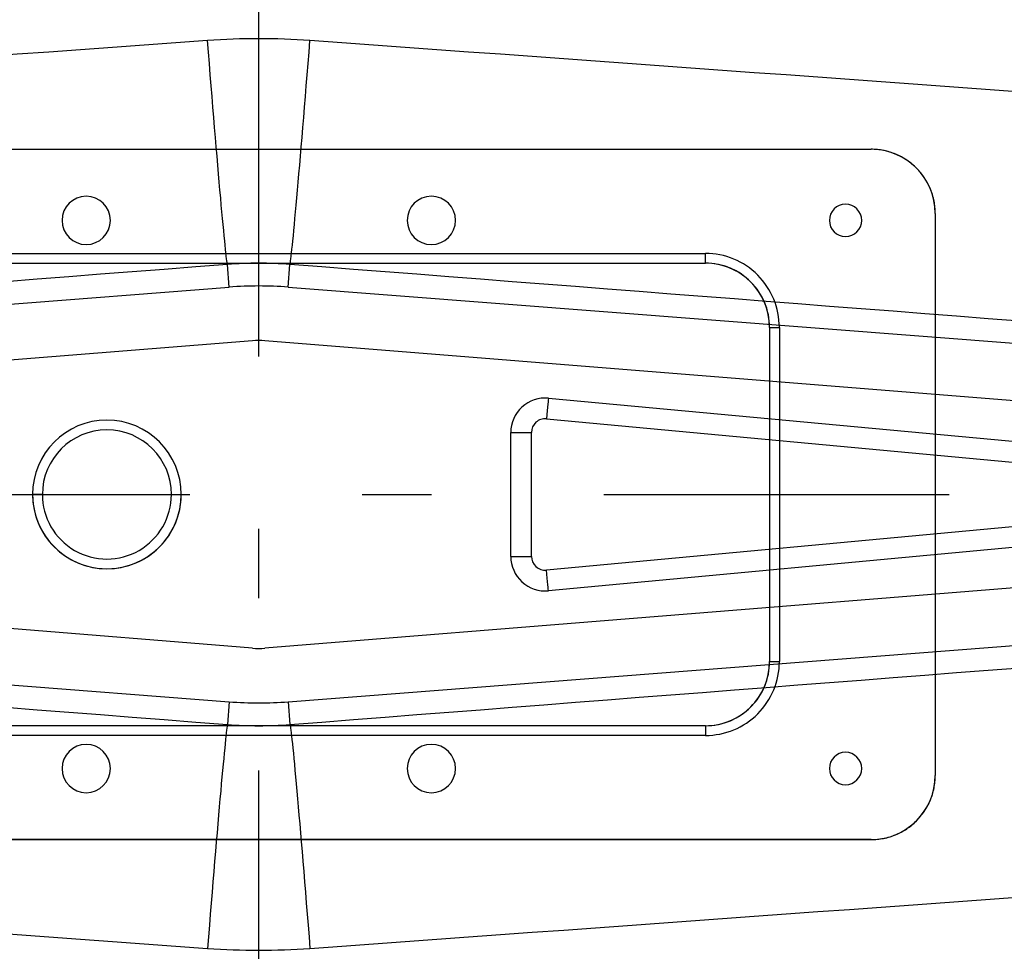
# Model space of a CAD drawing. Extents: x -5 to 5, y -2 to 2.
# Tile 29 of 59: x -0.3 to 1.1, y -0.7 to 0.7. Entities that reach past the tile are written whole.
import ezdxf

# ---------------------------------------------------------------- set-up
doc = ezdxf.new("R2010")
doc.units = 0
doc.linetypes.add('DASHDOT', pattern=[1, 0.5, -0.25, 0, -0.25])

msp = doc.modelspace()

# ---------------------------------------------------------------- linework, layer by layer
at = {"layer": 'center lines', "color": 4, "linetype": 'DASHDOT'}
for p, q in [((0, -2), (0, 2)), ((-5, 0), (5, 0))]:
    msp.add_line(p, q, dxfattribs=at)
at = {"layer": 'solid extract', "color": 5, "linetype": 'CONTINUOUS'}
for p, q in [((-0.51, 0.5, -3.046085), (0.887, 0.5, -3.046085)), ((-0.51, 0.5, -2.9), (0.887, 0.5, -2.9)), ((0.889273, 0.499972, -3.046082), (0.887, 0.5, -3.046085)), ((0.887, 0.5, -2.9), (0.887, 0.5, -3.046085)), ((0.891552, 0.499888, -3.046073), (0.889273, 0.499972, -3.046082)), ((0.893832, 0.499749, -3.046059), (0.891552, 0.499888, -3.046073)), ((0.896108, 0.499553, -3.046038), (0.893832, 0.499749, -3.046059)), ((0.898384, 0.499301, -3.046011), (0.896108, 0.499553, -3.046038)), ((0.900656, 0.498992, -3.045978), (0.898384, 0.499301, -3.046011)), ((0.902923, 0.498627, -3.04594), (0.900656, 0.498992, -3.045978)), ((0.905183, 0.498205, -3.045895), (0.902923, 0.498627, -3.04594)), ((0.907433, 0.497728, -3.045845), (0.905183, 0.498205, -3.045895)), ((0.909672, 0.497194, -3.045789), (0.907433, 0.497728, -3.045845)), ((0.911898, 0.496605, -3.045727), (0.909672, 0.497194, -3.045789)), ((0.914109, 0.495961, -3.045659), (0.911898, 0.496605, -3.045727)), ((0.916303, 0.495263, -3.045586), (0.914109, 0.495961, -3.045659)), ((0.918479, 0.49451, -3.045507), (0.916303, 0.495263, -3.045586)), ((0.920635, 0.493704, -3.045423), (0.918479, 0.49451, -3.045507)), ((0.92277, 0.492846, -3.045333), (0.920635, 0.493704, -3.045423)), ((0.924882, 0.491935, -3.045238), (0.92277, 0.492846, -3.045333)), ((0.92697, 0.490972, -3.045138), (0.924882, 0.491935, -3.045238)), ((0.929033, 0.489959, -3.045033), (0.92697, 0.490972, -3.045138)), ((0.931069, 0.488896, -3.044923), (0.929033, 0.489959, -3.045033)), ((0.933077, 0.487783, -3.044808), (0.931069, 0.488896, -3.044923)), ((0.935056, 0.486622, -3.044688), (0.933077, 0.487783, -3.044808)), ((0.937004, 0.485413, -3.044564), (0.935056, 0.486622, -3.044688)), ((0.938921, 0.484157, -3.044435), (0.937004, 0.485413, -3.044564)), ((0.940805, 0.482855, -3.044302), (0.938921, 0.484157, -3.044435)), ((0.942656, 0.481508, -3.044164), (0.940805, 0.482855, -3.044302)), ((0.944472, 0.480116, -3.044023), (0.942656, 0.481508, -3.044164)), ((0.946253, 0.478681, -3.043877), (0.944472, 0.480116, -3.044023)), ((0.947996, 0.477203, -3.043728), (0.946253, 0.478681, -3.043877)), ((0.949702, 0.475684, -3.043574), (0.947996, 0.477203, -3.043728)), ((0.951369, 0.474124, -3.043418), (0.949702, 0.475684, -3.043574)), ((0.952996, 0.472524, -3.043258), (0.951369, 0.474124, -3.043418)), ((0.954583, 0.470886, -3.043094), (0.952996, 0.472524, -3.043258)), ((0.956129, 0.469211, -3.042927), (0.954583, 0.470886, -3.043094)), ((0.957634, 0.467496, -3.042758), (0.956129, 0.469211, -3.042927)), ((0.9591, 0.465741, -3.042584), (0.957634, 0.467496, -3.042758)), ((0.960525, 0.463947, -3.042408), (0.9591, 0.465741, -3.042584)), ((0.961899, 0.462129, -3.04223), (0.960525, 0.463947, -3.042408)), ((0.963229, 0.460274, -3.042049), (0.961899, 0.462129, -3.04223)), ((0.964516, 0.458384, -3.041865), (0.963229, 0.460274, -3.042049)), ((0.96575, 0.456472, -3.04168), (0.964516, 0.458384, -3.041865)), ((0.966938, 0.454529, -3.041493), (0.96575, 0.456472, -3.04168)), ((0.96808, 0.452553, -3.041303), (0.966938, 0.454529, -3.041493)), ((0.969169, 0.450558, -3.041113), (0.96808, 0.452553, -3.041303)), ((0.970209, 0.448536, -3.040921), (0.969169, 0.450558, -3.041113)), ((0.971202, 0.446485, -3.040727), (0.970209, 0.448536, -3.040921)), ((0.97214, 0.444419, -3.040532), (0.971202, 0.446485, -3.040727)), ((0.973028, 0.442329, -3.040336), (0.97214, 0.444419, -3.040532)), ((0.973866, 0.440215, -3.040139), (0.973028, 0.442329, -3.040336)), ((0.97465, 0.438087, -3.039941), (0.973866, 0.440215, -3.040139)), ((0.975382, 0.435941, -3.039743), (0.97465, 0.438087, -3.039941)), ((0.976062, 0.433775, -3.039544), (0.975382, 0.435941, -3.039743)), ((0.976688, 0.431599, -3.039345), (0.976062, 0.433775, -3.039544)), ((0.97726, 0.429407, -3.039145), (0.976688, 0.431599, -3.039345)), ((0.97778, 0.427198, -3.038945), (0.97726, 0.429407, -3.039145)), ((0.978246, 0.424978, -3.038745), (0.97778, 0.427198, -3.038945)), ((0.978656, 0.422752, -3.038546), (0.978246, 0.424978, -3.038745)), ((0.979013, 0.420512, -3.038346), (0.978656, 0.422752, -3.038546)), ((0.979314, 0.418272, -3.038148), (0.979013, 0.420512, -3.038346)), ((0.979561, 0.416022, -3.037949), (0.979314, 0.418272, -3.038148)), ((0.979753, 0.413771, -3.037752), (0.979561, 0.416022, -3.037949)), ((0.97989, 0.411516, -3.037555), (0.979753, 0.413771, -3.037752)), ((0.979973, 0.409258, -3.03736), (0.97989, 0.411516, -3.037555)), ((0.98, 0.407, -3.037165), (0.979973, 0.409258, -3.03736)), ((0.98, 0.407, -2.9), (0.98, 0.407, -3.037165)), ((0.98, 0.407, -2.9), (0.98, -0.407, -2.9)), ((-0.285, 0.397, -2.9), (-0.285, 0.397, -2.8375)), ((-0.215, 0.397, -2.9), (-0.215, 0.397, -2.8375)), ((0.215, 0.397, -2.9), (0.215, 0.397, -2.8375)), ((0.285, 0.397, -2.9), (0.285, 0.397, -2.8375)), ((0.82655, 0.397, -2.9), (0.82655, 0.397, -2.8375)), ((0.87345, 0.397, -2.9), (0.87345, 0.397, -2.8375)), ((-2.177, 0.349142, -2.9), (0.647, 0.349142, -2.9)), ((0.647, 0.335, -2.885858), (0.647, 0.349142, -2.9)), ((-2.177, 0.335, -2.775), (0.647, 0.335, -2.775)), ((-2.177, 0.335, -2.885858), (0.647, 0.335, -2.885858)), ((-0.04266, 0.300334, -1.51), (-0.045206, 0.333217, -2.454467)), ((0.04266, 0.300334, -1.51), (0.045206, 0.333217, -2.454467)), ((0.647, 0.335, -2.775), (0.647, 0.335, -2.885858)), ((-2.059973, 0.144169, -1.51), (-0.04266, 0.300334, -1.51)), ((0.04266, 0.300334, -1.51), (2.059973, 0.144169, -1.51)), ((0.74, 0.242, -2.775), (0.74, -0.242, -2.775)), ((0.74, 0.242, -2.775), (0.74, 0.242, -2.885858)), ((0.74, 0.242, -2.885858), (0.754142, 0.242, -2.9)), ((0.754142, 0.242, -2.9), (0.754142, -0.242, -2.9)), ((-0.009021, 0.222687), (-1.931089, 0.068124)), ((-0.009021, 0.222687, -1.51), (-1.931089, 0.068124, -1.51)), ((-0.009021, 0.222687, -1.51), (-0.009021, 0.222687)), ((1.931089, 0.068124), (0.009021, 0.222687)), ((1.931089, 0.068124, -1.51), (0.009021, 0.222687, -1.51)), ((0.009021, 0.222687, -1.51), (0.009021, 0.222687)), ((0.419629, 0.139502), (1.384629, 0.049785)), ((0.419629, 0.139502, -1.282), (1.384629, 0.049785, -1.282)), ((0.419629, 0.139502, -1.282), (0.419629, 0.139502)), ((0.416851, 0.109631, -1.312), (1.381851, 0.019914, -1.312)), ((0.365, -0.089717), (0.365, 0.089717)), ((0.365, 0.089717, -1.282), (0.365, 0.089717)), ((0.365, -0.089717, -1.282), (0.365, 0.089717, -1.282)), ((0.395, -0.089717, -1.312), (0.395, 0.089717, -1.312)), ((-0.3135, 0, -0.014142), (-0.327642, 0)), ((-0.3135, 0, -2.760858), (-0.327642, 0, -2.775)), ((-0.3135, 0, -2.760858), (-0.3135, 0, -0.014142)), ((-0.1265, 0, -0.014142), (-0.112358, 0)), ((-0.1265, 0, -2.760858), (-0.1265, 0, -0.014142)), ((-0.1265, 0, -2.760858), (-0.112358, 0, -2.775)), ((1.381851, -0.019914, -1.312), (0.416851, -0.109631, -1.312)), ((1.384629, -0.049785), (0.419629, -0.139502)), ((1.384629, -0.049785, -1.282), (0.419629, -0.139502, -1.282)), ((-0.009021, -0.222687), (-1.931089, -0.068124)), ((-0.009021, -0.222687, -1.51), (-1.931089, -0.068124, -1.51)), ((1.931089, -0.068124, -1.51), (0.009021, -0.222687, -1.51)), ((1.931089, -0.068124), (0.009021, -0.222687)), ((0.365, -0.089717, -1.282), (0.365, -0.089717)), ((0.419629, -0.139502, -1.282), (0.419629, -0.139502)), ((-2.059973, -0.144169, -1.51), (-0.04266, -0.300334, -1.51)), ((0.04266, -0.300334, -1.51), (2.059973, -0.144169, -1.51)), ((-0.009021, -0.222687, -1.51), (-0.009021, -0.222687)), ((0.009021, -0.222687, -1.51), (0.009021, -0.222687)), ((0.74, -0.242, -2.775), (0.74, -0.242, -2.885858)), ((0.74, -0.242, -2.885858), (0.754142, -0.242, -2.9)), ((-0.04266, -0.300334, -1.51), (-0.045206, -0.333217, -2.454467)), ((0.04266, -0.300334, -1.51), (0.045206, -0.333217, -2.454467)), ((0.647, -0.335, -2.775), (-2.177, -0.335, -2.775)), ((0.647, -0.335, -2.885858), (-2.177, -0.335, -2.885858)), ((0.647, -0.335, -2.775), (0.647, -0.335, -2.885858)), ((0.647, -0.335, -2.885858), (0.647, -0.349142, -2.9)), ((0.647, -0.349142, -2.9), (-2.177, -0.349142, -2.9)), ((-0.285, -0.397, -2.9), (-0.285, -0.397, -2.8375)), ((-0.215, -0.397, -2.9), (-0.215, -0.397, -2.8375)), ((0.215, -0.397, -2.9), (0.215, -0.397, -2.8375)), ((0.285, -0.397, -2.9), (0.285, -0.397, -2.8375)), ((0.82655, -0.397, -2.9), (0.82655, -0.397, -2.8375)), ((0.87345, -0.397, -2.9), (0.87345, -0.397, -2.8375)), ((0.979745, -0.413889, -3.037762), (0.979886, -0.411598, -3.037563)), ((0.979886, -0.411598, -3.037563), (0.979972, -0.4093, -3.037363)), ((0.979972, -0.4093, -3.037363), (0.98, -0.407, -3.037165)), ((0.98, -0.407, -2.9), (0.98, -0.407, -3.037165)), ((0.977183, -0.429715, -3.039173), (0.977716, -0.427484, -3.038971)), ((0.977716, -0.427484, -3.038971), (0.978193, -0.425241, -3.038769)), ((0.978193, -0.425241, -3.038769), (0.978615, -0.422991, -3.038567)), ((0.978615, -0.422991, -3.038567), (0.978981, -0.42073, -3.038366)), ((0.978981, -0.42073, -3.038366), (0.979292, -0.418456, -3.038164)), ((0.979292, -0.418456, -3.038164), (0.979546, -0.416179, -3.037963)), ((0.979546, -0.416179, -3.037963), (0.979745, -0.413889, -3.037762)), ((0.97286, -0.442735, -3.040374), (0.973714, -0.440611, -3.040176)), ((0.973714, -0.440611, -3.040176), (0.974514, -0.43847, -3.039977)), ((0.974514, -0.43847, -3.039977), (0.975261, -0.436309, -3.039777)), ((0.975261, -0.436309, -3.039777), (0.975956, -0.434125, -3.039576)), ((0.975956, -0.434125, -3.039576), (0.976597, -0.431928, -3.039375)), ((0.976597, -0.431928, -3.039375), (0.977183, -0.429715, -3.039173)), ((0.965487, -0.456888, -3.04172), (0.966686, -0.454949, -3.041533)), ((0.966686, -0.454949, -3.041533), (0.96784, -0.452977, -3.041344)), ((0.96784, -0.452977, -3.041344), (0.968942, -0.450983, -3.041154)), ((0.968942, -0.450983, -3.041154), (0.969996, -0.44896, -3.040961)), ((0.969996, -0.44896, -3.040961), (0.971003, -0.446906, -3.040766)), ((0.971003, -0.446906, -3.040766), (0.971957, -0.444833, -3.040571)), ((0.971957, -0.444833, -3.040571), (0.97286, -0.442735, -3.040374)), ((0.954246, -0.471242, -3.04313), (0.955802, -0.469573, -3.042963)), ((0.955802, -0.469573, -3.042963), (0.957317, -0.467865, -3.042794)), ((0.957317, -0.467865, -3.042794), (0.95879, -0.466121, -3.042622)), ((0.95879, -0.466121, -3.042622), (0.96022, -0.46434, -3.042446)), ((0.96022, -0.46434, -3.042446), (0.961606, -0.462524, -3.042268)), ((0.961606, -0.462524, -3.042268), (0.962948, -0.460674, -3.042088)), ((0.962948, -0.460674, -3.042088), (0.964244, -0.458792, -3.041905)), ((0.964244, -0.458792, -3.041905), (0.965487, -0.456888, -3.04172)), ((0.936656, -0.485634, -3.044586), (0.938565, -0.484396, -3.044459)), ((0.938565, -0.484396, -3.044459), (0.940443, -0.483111, -3.044328)), ((0.940443, -0.483111, -3.044328), (0.94229, -0.48178, -3.044192)), ((0.94229, -0.48178, -3.044192), (0.944105, -0.480404, -3.044052)), ((0.944105, -0.480404, -3.044052), (0.945885, -0.478983, -3.043908)), ((0.945885, -0.478983, -3.043908), (0.947631, -0.477519, -3.043759)), ((0.947631, -0.477519, -3.043759), (0.949341, -0.476011, -3.043607)), ((0.949341, -0.476011, -3.043607), (0.951014, -0.474462, -3.043452)), ((0.951014, -0.474462, -3.043452), (0.952649, -0.472872, -3.043292)), ((0.952649, -0.472872, -3.043292), (0.954246, -0.471242, -3.04313)), ((0.898443, -0.499293, -3.04601), (0.900704, -0.498985, -3.045978)), ((0.900704, -0.498985, -3.045978), (0.902954, -0.498621, -3.045939)), ((0.902954, -0.498621, -3.045939), (0.905192, -0.498203, -3.045895)), ((0.905192, -0.498203, -3.045895), (0.907417, -0.497731, -3.045846)), ((0.907417, -0.497731, -3.045846), (0.909627, -0.497205, -3.04579)), ((0.909627, -0.497205, -3.04579), (0.911823, -0.496626, -3.045729)), ((0.911823, -0.496626, -3.045729), (0.914003, -0.495993, -3.045663)), ((0.914003, -0.495993, -3.045663), (0.916167, -0.495308, -3.045591)), ((0.916167, -0.495308, -3.045591), (0.918313, -0.49457, -3.045513)), ((0.918313, -0.49457, -3.045513), (0.920441, -0.49378, -3.045431)), ((0.920441, -0.49378, -3.045431), (0.922549, -0.492938, -3.045343)), ((0.922549, -0.492938, -3.045343), (0.924636, -0.492044, -3.04525)), ((0.924636, -0.492044, -3.04525), (0.926701, -0.4911, -3.045152)), ((0.926701, -0.4911, -3.045152), (0.928743, -0.490105, -3.045048)), ((0.928743, -0.490105, -3.045048), (0.930761, -0.489061, -3.04494)), ((0.930761, -0.489061, -3.04494), (0.932753, -0.487967, -3.044827)), ((0.932753, -0.487967, -3.044827), (0.934719, -0.486824, -3.044709)), ((0.934719, -0.486824, -3.044709), (0.936656, -0.485634, -3.044586)), ((-0.51, -0.5, -3.046085), (0.887, -0.5, -3.046085)), ((0.887, -0.5, -2.9), (-0.51, -0.5, -2.9)), ((0.887, -0.5, -3.046085), (0.889303, -0.499972, -3.046082)), ((0.887, -0.5, -2.9), (0.887, -0.5, -3.046085)), ((0.889303, -0.499972, -3.046082), (0.891602, -0.499886, -3.046073)), ((0.891602, -0.499886, -3.046073), (0.893889, -0.499745, -3.046058)), ((0.893889, -0.499745, -3.046058), (0.89617, -0.499547, -3.046037)), ((0.89617, -0.499547, -3.046037), (0.898443, -0.499293, -3.04601))]:
    msp.add_line(p, q, dxfattribs=at)
at = {"layer": 'solid extract', "color": 5, "linetype": 'CONTINUOUS', "extrusion": (0.996937, 0.077535, -0.010286)}
msp.add_arc((0.71049, -2.441447, 0.006015), 0.375, 182.000106, 262.465981, dxfattribs=at)
at = {"layer": 'solid extract', "color": 5, "linetype": 'CONTINUOUS', "extrusion": (0.996937, -0.077535, 0.010286)}
msp.add_arc((0.71049, -2.441447, -0.006015), 0.375, 182.000106, 262.465981, dxfattribs=at)
at = {"layer": 'solid extract', "color": 5, "linetype": 'CONTINUOUS'}
for centre, radius, start, end in [((0.887, 0.407, -2.9), 0.093, 360, 450), ((-0.25, 0.397, -2.9), 0.035, 0, 180), ((-0.25, 0.397, -2.8375), 0.035, 0, 180), ((0.25, 0.397, -2.9), 0.035, 360, 540), ((0.25, 0.397, -2.8375), 0.035, 360, 540), ((0.85, 0.397, -2.9), 0.02345, 0, 180), ((0.85, 0.397, -2.8375), 0.02345, 0, 180), ((-0.25, 0.397, -2.9), 0.035, 180, 360), ((-0.25, 0.397, -2.8375), 0.035, 180, 360), ((0.25, 0.397, -2.9), 0.035, 180, 360), ((0.25, 0.397, -2.8375), 0.035, 180, 360), ((0.85, 0.397, -2.9), 0.02345, 180, 360), ((0.85, 0.397, -2.8375), 0.02345, 180, 360), ((0.647, 0.242001, -2.9), 0.107141, 359.999533, 449.999758), ((0.647, 0.242, -2.775), 0.093, 0, 90), ((0.647, 0.242001, -2.885858), 0.092999, 359.999528, 449.99976), ((0, -0.250748, -1.51), 0.55273, 85.57344, 94.42656), ((0, 0.093), 0.13, 86.02076, 93.97924), ((0, 0.093, -1.51), 0.13, 86.02076, 93.97924), ((0.415, 0.089717), 0.05, 84.688414, 180), ((0.415, 0.089717, -1.282), 0.05, 84.688414, 180), ((-0.22, 0), 0.107642, 0.000001, 180.000001), ((-0.22, 0, -2.775), 0.107642, 0.000001, 180.000001), ((0.415, 0.089717, -1.312), 0.02, 84.688414, 180), ((-0.22, 0, -0.014142), 0.0935, 0.000001, 180.000001), ((-0.22, 0, -2.760858), 0.0935, 0.000001, 180.000001), ((-0.22, 0), 0.107642, 180, 360), ((-0.22, 0, -2.775), 0.107642, 180.000001, 360.000001), ((-0.22, 0, -0.014142), 0.0935, 180.000001, 360.000001), ((-0.22, 0, -2.760858), 0.0935, 180.000001, 360.000001), ((0.415, -0.089717), 0.05, 180, 275.311586), ((0.415, -0.089717, -1.282), 0.05, 180, 275.311586), ((0.415, -0.089717, -1.312), 0.02, 180, 275.311586), ((0, -0.093), 0.13, 266.02076, 273.97924), ((0, -0.093, -1.51), 0.13, 266.02076, 273.97924), ((0.647, -0.242, -2.775), 0.093, 270, 360), ((0.647001, -0.242, -2.885858), 0.092999, 269.999528, 359.99976), ((0.647001, -0.242, -2.9), 0.107141, 269.999562, 359.999752), ((0, 0.250748, -1.51), 0.55273, 265.57344, 274.42656), ((-0.25, -0.397, -2.9), 0.035, 360, 540), ((-0.25, -0.397, -2.8375), 0.035, 360, 540), ((0.25, -0.397, -2.9), 0.035, 360, 540), ((0.25, -0.397, -2.8375), 0.035, 360, 540), ((0.85, -0.397, -2.9), 0.02345, 360, 540), ((0.85, -0.397, -2.8375), 0.02345, 360, 540), ((-0.25, -0.397, -2.9), 0.035, 180, 360), ((-0.25, -0.397, -2.8375), 0.035, 180, 360), ((0.25, -0.397, -2.9), 0.035, 180, 360), ((0.25, -0.397, -2.8375), 0.035, 180, 360), ((0.85, -0.397, -2.9), 0.02345, 180, 360), ((0.85, -0.397, -2.8375), 0.02345, 180, 360), ((0.887, -0.407, -2.9), 0.093, 270, 360)]:
    msp.add_arc(centre, radius, start, end, dxfattribs=at)
at = {"layer": 'solid extract', "color": 5, "linetype": 'CONTINUOUS', "extrusion": (1, 0, 0)}
msp.add_arc((0, -7.769696, 0.98), 4.75, 85.084629, 94.915371, dxfattribs=at)
at = {"layer": 'solid extract', "color": 5, "linetype": 'CONTINUOUS', "extrusion": (0.077134, -0.99641, -0.034899)}
msp.add_arc((-8.966468, -871.758251, -0.249848), 869.339606, 89.41031, 89.604859, dxfattribs=at)
at = {"layer": 'solid extract', "color": 5, "linetype": 'CONTINUOUS', "extrusion": (-4.4e-05, 0.211505, 0.977377)}
msp.add_arc((0.000053, -0.278048, -2.328464), 0.568563, 265.427377, 274.548085, dxfattribs=at)
at = {"layer": 'solid extract', "color": 5, "linetype": 'CONTINUOUS', "extrusion": (-0.077134, -0.99641, -0.034899)}
msp.add_arc((9.06497, -883.218153, -0.249848), 880.799934, 90.396407, 90.588425, dxfattribs=at)
at = {"layer": 'solid extract', "color": 5, "linetype": 'CONTINUOUS', "extrusion": (-1, 0, 0)}
msp.add_arc((-0.169343, 10640.680215, -0.74), 10643.566073, 269.999609, 270.002214, dxfattribs=at)
at = {"layer": 'solid extract', "color": 5, "linetype": 'CONTINUOUS', "extrusion": (-0.995706, 0.092572, 0)}
msp.add_arc((-0.147749, -1.282, -0.404913), 0.03, 180, 270, dxfattribs=at)
at = {"layer": 'solid extract', "color": 5, "linetype": 'CONTINUOUS', "extrusion": (0, -1, 0)}
for centre in [(0.395, -1.282, -0.089717), (0.395, -1.282, 0.089717)]:
    msp.add_arc(centre, 0.03, 180, 270, dxfattribs=at)
at = {"layer": 'solid extract', "color": 5, "linetype": 'CONTINUOUS', "extrusion": (0.077134, 0.99641, -0.034899)}
msp.add_arc((9.06497, -883.218153, -0.249848), 880.799934, 90.396407, 90.588425, dxfattribs=at)
at = {"layer": 'solid extract', "color": 5, "linetype": 'CONTINUOUS', "extrusion": (-0.077134, 0.99641, -0.034899)}
msp.add_arc((-8.966468, -871.758251, -0.249848), 869.339606, 89.41031, 89.604859, dxfattribs=at)
at = {"layer": 'solid extract', "color": 5, "linetype": 'CONTINUOUS', "extrusion": (0.995706, 0.092572, 0)}
msp.add_arc((-0.147749, -1.282, 0.404913), 0.03, 180, 270, dxfattribs=at)
at = {"layer": 'solid extract', "color": 5, "linetype": 'CONTINUOUS', "extrusion": (-0.996937, 0.077535, 0.010286)}
msp.add_arc((0.71049, -2.441447, -0.006015), 0.375, 182.000106, 262.465981, dxfattribs=at)
at = {"layer": 'solid extract', "color": 5, "linetype": 'CONTINUOUS', "extrusion": (4.4e-05, -0.211505, 0.977377)}
msp.add_arc((0.000053, -0.278048, -2.328464), 0.568563, 265.427377, 274.548085, dxfattribs=at)
at = {"layer": 'solid extract', "color": 5, "linetype": 'CONTINUOUS', "extrusion": (-0.996937, -0.077535, -0.010286)}
msp.add_arc((0.71049, -2.441447, 0.006015), 0.375, 182.000106, 262.465981, dxfattribs=at)
at = {"layer": 'solid extract (working fin profile)', "color": 5, "linetype": 'CONTINUOUS', "extrusion": (0.071781, -0.996809, -0.034913)}
msp.add_arc((-8.970066, -936.553704, -0.562561), 933.762042, 89.451226, 89.632279, dxfattribs=at)
at = {"layer": 'solid extract (working fin profile)', "color": 5, "linetype": 'CONTINUOUS', "extrusion": (-2.5e-05, 0.131207, 0.991355)}
msp.add_arc((0.000049, -0.004824, -2.702529), 1.018846, 265.81757, 274.162621, dxfattribs=at)
at = {"layer": 'solid extract (working fin profile)', "color": 5, "linetype": 'CONTINUOUS', "extrusion": (-0.071781, -0.996809, -0.034913)}
msp.add_arc((9.068607, -948.873053, -0.562561), 946.081787, 90.3689, 90.547596, dxfattribs=at)
at = {"layer": 'solid extract (working fin profile)', "color": 5, "linetype": 'CONTINUOUS', "extrusion": (0.071781, 0.996809, -0.034913)}
msp.add_arc((9.068607, -948.873053, -0.562561), 946.081787, 90.3689, 90.547596, dxfattribs=at)
at = {"layer": 'solid extract (working fin profile)', "color": 5, "linetype": 'CONTINUOUS', "extrusion": (-0.071781, 0.996809, -0.034913)}
msp.add_arc((-8.970066, -936.553704, -0.562561), 933.762042, 89.451226, 89.632279, dxfattribs=at)
at = {"layer": 'solid extract (working fin profile)', "color": 5, "linetype": 'CONTINUOUS', "extrusion": (2.5e-05, -0.131207, 0.991355)}
msp.add_arc((0.000049, -0.004824, -2.702529), 1.018846, 265.81757, 274.162621, dxfattribs=at)

doc.saveas('drawing.dxf')
